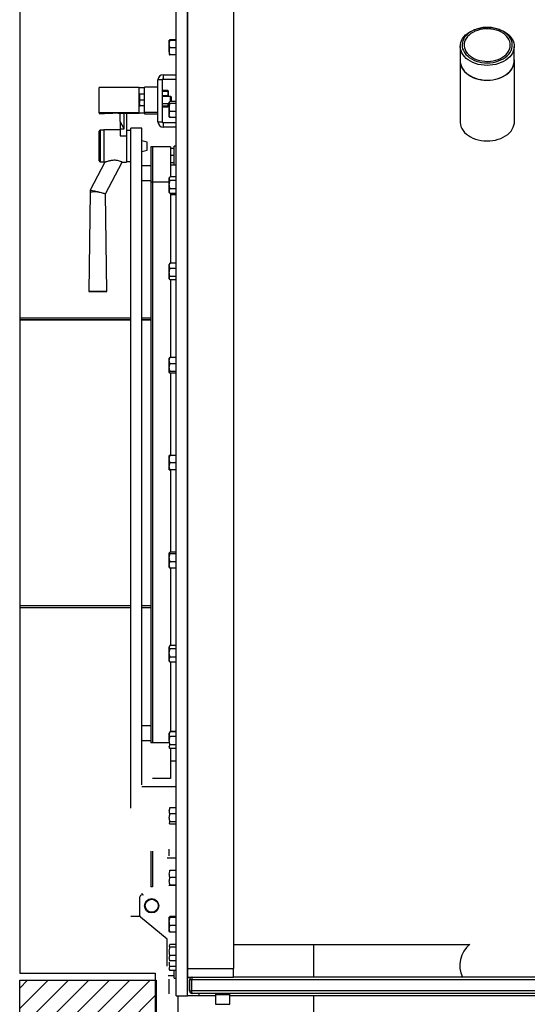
# Model space of a CAD drawing. Extents: x -118.2 to -44.5, y -40.2 to 1.8.
# Tile 24 of 56: x -82.5 to -81.9, y -22.8 to -21.7. Entities that reach past the tile are written whole.
import ezdxf

# ---------------------------------------------------------------- set-up
doc = ezdxf.new("R2010")
doc.units = 0
doc.header["$MEASUREMENT"] = 0
doc.layers.add('PAREDES', color=8, linetype='Continuous')

# ---------------------------------------------------------------- blocks, each defined once
blk = doc.blocks.new('LS- 19')
for p, q in [((-131.8676, 57.5935), (-131.8676, 58.7654)), ((-131.855, 57.5935), (-131.855, 58.7654)), ((-131.855, 58.7356), (-131.855, 57.6232)), ((-131.8045, 58.7356), (-131.8045, 57.6232)), ((-131.5275, 58.658), (-131.5276, 58.658)), ((-131.5239, 58.658), (-131.5241, 58.658)), ((-131.8751, 58.6396), (-131.8751, 58.644)), ((-131.8751, 58.6316), (-131.8751, 58.6396)), ((-131.8676, 58.6443), (-131.8743, 58.6443)), ((-131.8676, 58.6437), (-131.8743, 58.6437)), ((-131.8751, 58.6316), (-131.8751, 58.6281)), ((-131.8676, 58.6355), (-131.8743, 58.6355)), ((-131.5554, 58.6372), (-131.5554, 58.621)), ((-131.4962, 58.621), (-131.4962, 58.6372)), ((-131.8676, 58.6278), (-131.8743, 58.6278)), ((-131.5556, 58.621), (-131.5556, 58.5542)), ((-131.496, 58.5542), (-131.496, 58.621)), ((-131.8827, 58.6003), (-131.8875, 58.6003)), ((-131.8875, 58.5541), (-131.8875, 58.6003)), ((-131.8827, 58.5541), (-131.8827, 58.6003)), ((-131.8818, 58.606), (-131.8818, 58.6013)), ((-131.8818, 58.606), (-131.8676, 58.606)), ((-131.8818, 58.6013), (-131.8676, 58.6013)), ((-131.952, 58.5641), (-131.952, 58.5919)), ((-131.9083, 58.5919), (-131.952, 58.5919)), ((-131.9083, 58.5641), (-131.9083, 58.5919)), ((-131.9024, 58.5645), (-131.9024, 58.5923)), ((-131.8875, 58.5923), (-131.9024, 58.5923)), ((-131.8826, 58.5886), (-131.8827, 58.5883)), ((-131.8822, 58.5886), (-131.8822, 58.588)), ((-131.8769, 58.5886), (-131.8822, 58.5886)), ((-131.8822, 58.588), (-131.8769, 58.588)), ((-131.8769, 58.5886), (-131.8769, 58.588)), ((-131.8763, 58.5883), (-131.8765, 58.5886)), ((-131.8763, 58.5883), (-131.8763, 58.5821)), ((-131.9078, 58.5847), (-131.9078, 58.5814)), ((-131.9078, 58.5814), (-131.9078, 58.575)), ((-131.9072, 58.5782), (-131.9078, 58.5814)), ((-131.9072, 58.5717), (-131.9078, 58.575)), ((-131.9078, 58.5717), (-131.9078, 58.575)), ((-131.9024, 58.5847), (-131.9072, 58.5847)), ((-131.9024, 58.5782), (-131.9072, 58.5782)), ((-131.8736, 58.5822), (-131.8827, 58.5822)), ((-131.8827, 58.5742), (-131.8751, 58.5742)), ((-131.8769, 58.5827), (-131.8822, 58.5827)), ((-131.8822, 58.5827), (-131.8822, 58.5822)), ((-131.8769, 58.5827), (-131.8769, 58.5822)), ((-131.8763, 58.5742), (-131.8763, 58.571)), ((-131.8749, 58.576), (-131.8751, 58.5757)), ((-131.8751, 58.5754), (-131.8751, 58.5757)), ((-131.8751, 58.5698), (-131.8751, 58.5754)), ((-131.8676, 58.5766), (-131.8743, 58.5766)), ((-131.8676, 58.5742), (-131.8743, 58.5742)), ((-131.8726, 58.5812), (-131.8736, 58.5822)), ((-131.8736, 58.5766), (-131.8736, 58.5822)), ((-131.8726, 58.5766), (-131.8726, 58.5812)), ((-131.9083, 58.5641), (-131.952, 58.5641)), ((-131.952, 58.5641), (-131.952, 58.5633)), ((-131.952, 58.5633), (-131.9461, 58.5633)), ((-131.9461, 58.5633), (-131.9371, 58.5636)), ((-131.9371, 58.5636), (-131.9371, 58.5638)), ((-131.9312, 58.5639), (-131.9083, 58.5639)), ((-131.9292, 58.5545), (-131.9292, 58.5639)), ((-131.9247, 58.5466), (-131.9247, 58.5639)), ((-131.9222, 58.5639), (-131.9222, 58.539)), ((-131.9024, 58.5717), (-131.9072, 58.5717)), ((-131.9024, 58.5645), (-131.9024, 58.5641)), ((-131.8875, 58.5645), (-131.9024, 58.5645)), ((-131.9024, 58.5638), (-131.9024, 58.5631)), ((-131.8827, 58.571), (-131.8826, 58.5707)), ((-131.8822, 58.5713), (-131.8822, 58.5707)), ((-131.8769, 58.5713), (-131.8822, 58.5713)), ((-131.8822, 58.5707), (-131.8769, 58.5707)), ((-131.8769, 58.5713), (-131.8769, 58.5707)), ((-131.8765, 58.5707), (-131.8763, 58.571)), ((-131.8763, 58.5732), (-131.8751, 58.5732)), ((-131.8751, 58.5621), (-131.8751, 58.5698)), ((-131.8676, 58.5654), (-131.8743, 58.5654)), ((-131.9247, 58.5466), (-131.9292, 58.5545)), ((-131.9292, 58.5545), (-131.9292, 58.5466)), ((-131.9024, 58.5631), (-131.8875, 58.5631)), ((-131.8875, 58.5541), (-131.8827, 58.5541)), ((-131.8818, 58.5531), (-131.8818, 58.5484)), ((-131.8676, 58.5531), (-131.8818, 58.5531)), ((-131.8751, 58.5598), (-131.8751, 58.5621)), ((-131.8751, 58.5598), (-131.8749, 58.5595)), ((-131.8676, 58.5589), (-131.8743, 58.5589)), ((-131.952, 58.5435), (-131.952, 58.544)), ((-131.952, 58.5112), (-131.952, 58.5435)), ((-131.9471, 58.545), (-131.951, 58.545)), ((-131.951, 58.545), (-131.951, 58.5445)), ((-131.951, 58.5445), (-131.951, 58.5102)), ((-131.9292, 58.5455), (-131.9471, 58.5455)), ((-131.9471, 58.5455), (-131.9471, 58.5097)), ((-131.9292, 58.5466), (-131.9247, 58.5466)), ((-131.9292, 58.5466), (-131.9292, 58.539)), ((-131.9173, 58.5445), (-131.9222, 58.5445)), ((-131.9053, 58.5474), (-131.9173, 58.5474)), ((-131.9173, 57.7996), (-131.9173, 58.5474)), ((-131.9053, 57.8254), (-131.9053, 58.5474)), ((-131.8676, 58.5484), (-131.8818, 58.5484)), ((-131.9292, 58.539), (-131.9222, 58.539)), ((-131.9222, 58.539), (-131.9222, 58.5097)), ((-131.8994, 58.5319), (-131.9053, 58.5335)), ((-131.8994, 58.5232), (-131.8994, 58.5319)), ((-131.9053, 58.5216), (-131.8994, 58.5232)), ((-131.8934, 58.5268), (-131.8954, 58.5268)), ((-131.8954, 58.5268), (-131.8954, 58.4878)), ((-131.8934, 58.5268), (-131.8934, 58.4878)), ((-131.8736, 58.5268), (-131.8934, 58.5268)), ((-131.8736, 58.5268), (-131.8736, 58.4937)), ((-131.8696, 58.525), (-131.8736, 58.525)), ((-131.8676, 58.5275), (-131.8696, 58.5275)), ((-131.8696, 58.5071), (-131.8696, 58.5275)), ((-131.9458, 58.5097), (-131.962, 58.479)), ((-131.951, 58.5102), (-131.9471, 58.5102)), ((-131.9471, 58.5097), (-131.9457, 58.5097)), ((-131.945, 58.4749), (-131.9267, 58.5097)), ((-131.9267, 58.5097), (-131.9222, 58.5097)), ((-131.9222, 58.5107), (-131.9173, 58.5107)), ((-131.8696, 58.5171), (-131.8736, 58.5171)), ((-131.8954, 58.5057), (-131.9053, 58.5057)), ((-131.8696, 58.5091), (-131.8736, 58.5091)), ((-131.8736, 58.5071), (-131.8676, 58.5071)), ((-131.9053, 58.4898), (-131.8954, 58.4898)), ((-131.8934, 58.4878), (-131.8954, 58.4878)), ((-131.8954, 58.4878), (-131.8954, 57.8714)), ((-131.8934, 58.4878), (-131.8934, 57.8714)), ((-131.8934, 58.4878), (-131.8934, 57.8714)), ((-131.8751, 58.4878), (-131.8934, 58.4878)), ((-131.8745, 58.4934), (-131.8751, 58.4925)), ((-131.8751, 58.4917), (-131.8751, 58.4925)), ((-131.8751, 58.4851), (-131.8751, 58.4917)), ((-131.8676, 58.4937), (-131.8743, 58.4937)), ((-131.8676, 58.4896), (-131.8743, 58.4896)), ((-131.962, 58.4769), (-131.9635, 58.3677)), ((-131.962, 58.479), (-131.962, 58.4769)), ((-131.8751, 58.4779), (-131.8751, 58.4851)), ((-131.8751, 58.4766), (-131.8751, 58.4779)), ((-131.8676, 58.4805), (-131.8743, 58.4805)), ((-131.9435, 58.3677), (-131.945, 58.4749)), ((-131.8751, 58.4766), (-131.8745, 58.4757)), ((-131.8745, 58.4757), (-131.8743, 58.4754)), ((-131.8676, 58.4754), (-131.8743, 58.4754)), ((-131.8736, 58.4754), (-131.8736, 58.3987)), ((-131.8736, 58.4745), (-131.8676, 58.4745)), ((-131.8747, 58.3982), (-131.8751, 58.3975)), ((-131.8751, 58.3959), (-131.8751, 58.3975)), ((-131.8751, 58.3885), (-131.8751, 58.3959)), ((-131.8743, 58.3987), (-131.8746, 58.3982)), ((-131.8676, 58.3987), (-131.8743, 58.3987)), ((-131.8676, 58.3931), (-131.8743, 58.3931)), ((-131.8751, 58.3822), (-131.8751, 58.3885)), ((-131.8751, 58.3816), (-131.8751, 58.3822)), ((-131.8751, 58.3816), (-131.8747, 58.381)), ((-131.8676, 58.384), (-131.8743, 58.384)), ((-131.8676, 58.3805), (-131.8743, 58.3805)), ((-131.8736, 58.3805), (-131.8736, 58.2952)), ((-132.0381, 58.3388), (-131.9173, 58.3388)), ((-132.0381, 58.3368), (-131.9173, 58.3368)), ((-131.9173, 58.3363), (-132.0381, 58.3363)), ((-131.9053, 58.3388), (-131.8954, 58.3388)), ((-131.9053, 58.3368), (-131.8954, 58.3368)), ((-131.8954, 58.3363), (-131.9053, 58.3363)), ((-131.875, 58.2947), (-131.8751, 58.2945)), ((-131.8751, 58.2918), (-131.8751, 58.2945)), ((-131.8743, 58.2952), (-131.8749, 58.2947)), ((-131.8676, 58.2952), (-131.8743, 58.2952)), ((-131.8751, 58.284), (-131.8751, 58.2918)), ((-131.8751, 58.2788), (-131.8751, 58.284)), ((-131.8676, 58.2883), (-131.8743, 58.2883)), ((-131.8751, 58.2786), (-131.8751, 58.2788)), ((-131.8751, 58.2786), (-131.875, 58.2785)), ((-131.8676, 58.2797), (-131.8743, 58.2797)), ((-131.8676, 58.2779), (-131.8743, 58.2779)), ((-131.8736, 58.2779), (-131.8736, 58.1874)), ((-131.8751, 58.1834), (-131.8751, 58.1874)), ((-131.8676, 58.1874), (-131.8743, 58.1874)), ((-131.8751, 58.1754), (-131.8751, 58.1834)), ((-131.8751, 58.1715), (-131.8751, 58.1754)), ((-131.8676, 58.1794), (-131.8743, 58.1794)), ((-131.8676, 58.1715), (-131.8743, 58.1715)), ((-131.8736, 58.1715), (-131.8736, 58.081)), ((-131.875, 58.0804), (-131.8751, 58.0802)), ((-131.8751, 58.0801), (-131.8751, 58.0802)), ((-131.8751, 58.0748), (-131.8751, 58.0801)), ((-131.8676, 58.081), (-131.8743, 58.081)), ((-131.8676, 58.0792), (-131.8743, 58.0792)), ((-131.8751, 58.067), (-131.8751, 58.0748)), ((-131.8751, 58.0643), (-131.8751, 58.067)), ((-131.8676, 58.0705), (-131.8743, 58.0705)), ((-131.8751, 58.0643), (-131.875, 58.0642)), ((-131.8749, 58.0642), (-131.8743, 58.0636)), ((-131.8676, 58.0636), (-131.8743, 58.0636)), ((-131.8736, 58.0636), (-131.8736, 57.9783)), ((-132.0381, 58.0225), (-131.9173, 58.0225)), ((-131.9053, 58.0225), (-131.8954, 58.0225)), ((-131.9173, 58.022), (-132.0381, 58.022)), ((-131.9173, 58.02), (-132.0381, 58.02)), ((-131.8954, 58.022), (-131.9053, 58.022)), ((-131.8954, 58.02), (-131.9053, 58.02)), ((-131.8747, 57.9778), (-131.8751, 57.9772)), ((-131.8751, 57.9766), (-131.8751, 57.9772)), ((-131.8751, 57.9703), (-131.8751, 57.9766)), ((-131.8751, 57.9629), (-131.8751, 57.9703)), ((-131.8676, 57.9783), (-131.8743, 57.9783)), ((-131.8676, 57.9748), (-131.8743, 57.9748)), ((-131.8751, 57.9613), (-131.8751, 57.9629)), ((-131.8751, 57.9613), (-131.8747, 57.9606)), ((-131.8746, 57.9607), (-131.8743, 57.9601)), ((-131.8676, 57.9657), (-131.8743, 57.9657)), ((-131.8676, 57.9601), (-131.8743, 57.9601)), ((-131.8736, 57.9601), (-131.8736, 57.8834)), ((-131.8954, 57.89), (-131.9053, 57.89)), ((-131.8745, 57.8832), (-131.8751, 57.8822)), ((-131.8751, 57.8809), (-131.8751, 57.8822)), ((-131.8743, 57.8834), (-131.8745, 57.8831)), ((-131.8676, 57.8834), (-131.8743, 57.8834)), ((-131.8736, 57.8843), (-131.8676, 57.8843)), ((-131.9053, 57.8741), (-131.8954, 57.8741)), ((-131.8934, 57.8714), (-131.8954, 57.8714)), ((-131.8751, 57.8714), (-131.8934, 57.8714)), ((-131.8751, 57.8738), (-131.8751, 57.8809)), ((-131.8676, 57.8783), (-131.8743, 57.8783)), ((-131.8751, 57.8663), (-131.8745, 57.8654)), ((-131.8676, 57.8692), (-131.8743, 57.8692)), ((-131.8676, 57.8651), (-131.8743, 57.8651)), ((-131.8736, 57.8651), (-131.8736, 57.8324)), ((-131.8736, 57.8517), (-131.8676, 57.8517)), ((-131.8736, 57.8324), (-131.8934, 57.8324)), ((-131.9053, 57.8234), (-131.8676, 57.8234)), ((-131.8676, 57.7999), (-131.8743, 57.7999)), ((-131.8676, 57.7934), (-131.8743, 57.7934)), ((-131.8676, 57.7846), (-131.8743, 57.7846)), ((-131.8676, 57.7822), (-131.8743, 57.7822)), ((-131.8954, 57.7522), (-131.8954, 57.7132)), ((-131.8934, 57.7522), (-131.8934, 57.7132)), ((-131.8934, 57.7522), (-131.8934, 57.7132)), ((-131.8751, 57.748), (-131.8751, 57.7546)), ((-131.8775, 57.745), (-131.8676, 57.745)), ((-131.8751, 57.7472), (-131.8751, 57.748)), ((-131.8676, 57.731), (-131.8743, 57.731)), ((-131.8676, 57.7234), (-131.8743, 57.7234)), ((-131.8934, 57.7132), (-131.8954, 57.7132)), ((-131.8676, 57.7151), (-131.8743, 57.7151)), ((-131.8676, 57.7145), (-131.8743, 57.7145)), ((-131.9073, 57.6814), (-131.9073, 57.7023)), ((-131.9071, 57.6804), (-131.9173, 57.6804)), ((-131.8775, 57.6556), (-131.9066, 57.6798)), ((-131.8749, 57.6801), (-131.8751, 57.6798)), ((-131.8751, 57.6775), (-131.8751, 57.6798)), ((-131.8751, 57.6698), (-131.8751, 57.6775)), ((-131.8676, 57.6805), (-131.8743, 57.6805)), ((-131.8676, 57.6793), (-131.8743, 57.6793)), ((-131.8751, 57.6642), (-131.8751, 57.6698)), ((-131.8676, 57.6708), (-131.8743, 57.6708)), ((-131.8775, 57.6258), (-131.8775, 57.6556)), ((-131.8751, 57.6639), (-131.8751, 57.6642)), ((-131.8751, 57.6639), (-131.8749, 57.6636)), ((-131.8676, 57.6635), (-131.8743, 57.6635)), ((-131.8676, 57.6497), (-131.8743, 57.6497)), ((-131.8676, 57.6468), (-131.8743, 57.6468)), ((-131.8045, 57.6499), (-131.5449, 57.6499)), ((-131.7166, 57.6499), (-131.7166, 57.6138)), ((-131.8748, 57.6324), (-131.8743, 57.6318)), ((-131.8676, 57.6378), (-131.8743, 57.6378)), ((-131.8751, 57.6223), (-131.8743, 57.621)), ((-131.8676, 57.6318), (-131.8743, 57.6318)), ((-131.8676, 57.6256), (-131.8743, 57.6256)), ((-131.855, 57.6232), (-131.8045, 57.6232)), ((-131.855, 57.6232), (-131.855, 57.6138)), ((-131.8045, 57.6138), (-131.8045, 57.6232)), ((-131.8696, 57.6153), (-131.8763, 57.6153)), ((-131.8751, 57.608), (-131.8751, 57.6115)), ((-131.8676, 57.621), (-131.8743, 57.621)), ((-131.8696, 57.6128), (-131.8696, 57.621)), ((-131.8696, 57.6128), (-131.8676, 57.6128)), ((-131.855, 57.6138), (-131.8045, 57.6138)), ((-131.855, 57.6133), (-131.8537, 57.6133)), ((-131.8537, 57.6133), (-131.8537, 57.6138)), ((-131.8537, 57.6133), (-131.8537, 57.6133)), ((-131.8508, 57.6108), (-131.8528, 57.6108)), ((-131.8528, 57.5989), (-131.8528, 57.6108)), ((-131.8508, 57.5989), (-131.8508, 57.6108)), ((-131.131, 57.6108), (-131.8504, 57.6108)), ((-131.8504, 57.5989), (-131.8504, 57.6108)), ((-131.8498, 57.6138), (-131.8498, 57.6133)), ((-131.1769, 57.6138), (-131.8045, 57.6138)), ((-131.8751, 57.6001), (-131.8751, 57.608)), ((-131.8751, 57.5957), (-131.8751, 57.6001)), ((-131.8676, 57.5935), (-131.855, 57.5935)), ((-131.8656, 57.5935), (-131.8656, 57.4544)), ((-131.8424, 57.5935), (-131.855, 57.5935)), ((-131.8528, 57.5989), (-131.8508, 57.5989)), ((-131.131, 57.5989), (-131.8504, 57.5989)), ((-131.1316, 57.5959), (-131.8498, 57.5959)), ((-131.8424, 57.5935), (-131.8424, 57.5959)), ((-131.8244, 57.5935), (-131.8424, 57.5935)), ((-131.8244, 57.5949), (-131.8244, 57.584)), ((-131.8244, 57.5949), (-131.8085, 57.5949)), ((-131.8085, 57.584), (-131.8085, 57.5949)), ((-131.1729, 57.5935), (-131.8085, 57.5935)), ((-131.7166, 57.5935), (-131.7166, 57.4544)), ((-131.8244, 57.584), (-131.8085, 57.584))]:
    blk.add_line(p, q)
blk.add_lwpolyline([(-132.0394, 57.6183), (-131.8904, 57.6183), (-131.8904, 57.2856), (-130.9379, 57.2856), (-130.9379, 59.0732), (-131.8904, 59.0732), (-131.8904, 58.7405), (-132.0394, 58.7405), (-132.0394, 57.6183)])
at = {"flags": 128}
for points in [[(-131.5356, 58.6174), (-131.5386, 58.6183), (-131.5415, 58.6194), (-131.5441, 58.6208), (-131.5466, 58.6223), (-131.5488, 58.624), (-131.5507, 58.6259), (-131.5523, 58.6279), (-131.5536, 58.63), (-131.5545, 58.6322), (-131.5551, 58.6345), (-131.5554, 58.6368), (-131.5552, 58.6391), (-131.5548, 58.6413), (-131.5539, 58.6436), (-131.5528, 58.6457), (-131.5513, 58.6478), (-131.5495, 58.6497), (-131.5474, 58.6514), (-131.545, 58.653), (-131.5424, 58.6544), (-131.5396, 58.6556), (-131.5367, 58.6566), (-131.5336, 58.6573), (-131.5304, 58.6578), (-131.5276, 58.658)], [(-131.5349, 58.6202), (-131.5319, 58.6195), (-131.5288, 58.6192), (-131.5257, 58.6191), (-131.5225, 58.6192), (-131.5194, 58.6196), (-131.5164, 58.6202), (-131.5135, 58.6211), (-131.5107, 58.6222), (-131.5082, 58.6235), (-131.5059, 58.625), (-131.5038, 58.6267), (-131.5021, 58.6286), (-131.5006, 58.6305), (-131.4995, 58.6326), (-131.4987, 58.6348), (-131.4982, 58.637), (-131.4982, 58.6392), (-131.4984, 58.6414), (-131.4991, 58.6436), (-131.5001, 58.6457), (-131.5014, 58.6477), (-131.503, 58.6496), (-131.505, 58.6514), (-131.5072, 58.653), (-131.5096, 58.6544), (-131.5123, 58.6556), (-131.5151, 58.6566), (-131.5181, 58.6573), (-131.5212, 58.6578), (-131.5243, 58.658), (-131.5274, 58.658), (-131.5306, 58.6578), (-131.5336, 58.6573), (-131.5366, 58.6565), (-131.5394, 58.6555), (-131.5421, 58.6543), (-131.5445, 58.6529), (-131.5467, 58.6513), (-131.5486, 58.6495), (-131.5502, 58.6476), (-131.5515, 58.6456), (-131.5525, 58.6435), (-131.5531, 58.6413), (-131.5534, 58.639), (-131.5533, 58.6368), (-131.5528, 58.6346), (-131.552, 58.6325), (-131.5508, 58.6304), (-131.5494, 58.6284), (-131.5476, 58.6266), (-131.5455, 58.6249), (-131.5432, 58.6234), (-131.5406, 58.6221), (-131.5379, 58.621), (-131.5349, 58.6202)], [(-131.5342, 58.6217), (-131.5313, 58.6211), (-131.5283, 58.6208), (-131.5253, 58.6207), (-131.5223, 58.6208), (-131.5194, 58.6212), (-131.5165, 58.6219), (-131.5138, 58.6228), (-131.5113, 58.6239), (-131.5089, 58.6252), (-131.5068, 58.6267), (-131.5049, 58.6284), (-131.5034, 58.6302), (-131.5021, 58.6321), (-131.5012, 58.6341), (-131.5007, 58.6362), (-131.5004, 58.6383), (-131.5006, 58.6404), (-131.5011, 58.6425), (-131.5019, 58.6446), (-131.5031, 58.6465), (-131.5046, 58.6484), (-131.5064, 58.6501), (-131.5084, 58.6516), (-131.5107, 58.653), (-131.5132, 58.6541), (-131.5159, 58.6551), (-131.5188, 58.6558), (-131.5217, 58.6562), (-131.5247, 58.6564), (-131.5277, 58.6564), (-131.5307, 58.6561), (-131.5336, 58.6556), (-131.5364, 58.6548), (-131.539, 58.6538), (-131.5415, 58.6526), (-131.5437, 58.6512), (-131.5457, 58.6496), (-131.5474, 58.6479), (-131.5488, 58.646), (-131.5499, 58.644), (-131.5506, 58.642), (-131.551, 58.6399), (-131.5511, 58.6377), (-131.5507, 58.6356), (-131.5501, 58.6336), (-131.5491, 58.6316), (-131.5477, 58.6297), (-131.5461, 58.6279), (-131.5442, 58.6263), (-131.542, 58.6248), (-131.5396, 58.6236), (-131.5369, 58.6225), (-131.5342, 58.6217)], [(-131.5239, 58.658), (-131.5239, 58.658), (-131.5206, 58.6578), (-131.5175, 58.6572), (-131.5144, 58.6565), (-131.5115, 58.6555), (-131.5087, 58.6542), (-131.5061, 58.6528), (-131.5038, 58.6512), (-131.5018, 58.6494), (-131.5, 58.6475), (-131.4986, 58.6454), (-131.4974, 58.6432), (-131.4967, 58.641), (-131.4962, 58.6387), (-131.4962, 58.6364), (-131.4965, 58.6341), (-131.4971, 58.6319), (-131.4981, 58.6297), (-131.4995, 58.6276), (-131.5011, 58.6256), (-131.5031, 58.6237), (-131.5053, 58.622), (-131.5078, 58.6205), (-131.5105, 58.6193), (-131.5133, 58.6182), (-131.5164, 58.6173), (-131.5195, 58.6167), (-131.5227, 58.6164), (-131.526, 58.6162), (-131.5293, 58.6164), (-131.5325, 58.6168), (-131.5356, 58.6174), (-131.5356, 58.6174)], [(-131.5554, 58.6234), (-131.5555, 58.6224), (-131.5555, 58.6201), (-131.5552, 58.6179), (-131.5546, 58.6156), (-131.5536, 58.6135), (-131.5523, 58.6114), (-131.5507, 58.6094), (-131.5487, 58.6076), (-131.5465, 58.6059), (-131.5441, 58.6044), (-131.5415, 58.6031), (-131.5386, 58.602), (-131.5357, 58.6011)], [(-131.5554, 58.621), (-131.5554, 58.6206), (-131.5551, 58.6183), (-131.5545, 58.616), (-131.5536, 58.6138), (-131.5523, 58.6117), (-131.5507, 58.6097), (-131.5488, 58.6078), (-131.5466, 58.6061), (-131.5441, 58.6046), (-131.5415, 58.6033), (-131.5386, 58.6021), (-131.5356, 58.6013)], [(-131.5357, 58.6011), (-131.5326, 58.6005), (-131.5294, 58.6001), (-131.5262, 58.5999), (-131.523, 58.6), (-131.5198, 58.6004), (-131.5166, 58.601), (-131.5136, 58.6018), (-131.5108, 58.6028), (-131.5081, 58.6041), (-131.5056, 58.6055), (-131.5033, 58.6071), (-131.5013, 58.6089), (-131.4996, 58.6109), (-131.4982, 58.6129), (-131.4972, 58.6151), (-131.4964, 58.6173), (-131.496, 58.6196), (-131.496, 58.6218), (-131.4962, 58.6234)], [(-131.5356, 58.6013), (-131.5325, 58.6006), (-131.5293, 58.6002), (-131.526, 58.6001), (-131.5227, 58.6002), (-131.5195, 58.6005), (-131.5164, 58.6012), (-131.5133, 58.602), (-131.5105, 58.6031), (-131.5078, 58.6044), (-131.5053, 58.6059), (-131.5031, 58.6076), (-131.5011, 58.6094), (-131.4995, 58.6114), (-131.4981, 58.6135), (-131.4971, 58.6157), (-131.4965, 58.6179), (-131.4962, 58.6202), (-131.4962, 58.621)], [(-131.5556, 58.5542), (-131.5555, 58.5534), (-131.5552, 58.5511), (-131.5546, 58.5489), (-131.5536, 58.5467), (-131.5523, 58.5446), (-131.5507, 58.5426), (-131.5487, 58.5408), (-131.5465, 58.5391), (-131.5441, 58.5376), (-131.5415, 58.5363), (-131.5386, 58.5352), (-131.5357, 58.5344)], [(-131.5357, 58.5344), (-131.5326, 58.5337), (-131.5294, 58.5333), (-131.5262, 58.5332), (-131.523, 58.5333), (-131.5198, 58.5336), (-131.5166, 58.5342), (-131.5136, 58.535), (-131.5108, 58.536), (-131.5081, 58.5373), (-131.5056, 58.5387), (-131.5033, 58.5404), (-131.5013, 58.5422), (-131.4996, 58.5441), (-131.4982, 58.5461), (-131.4972, 58.5483), (-131.4964, 58.5505), (-131.496, 58.5528), (-131.496, 58.5542)], [(-131.9635, 58.3677), (-131.9633, 58.3677), (-131.9628, 58.3677), (-131.9619, 58.3678), (-131.9607, 58.3678), (-131.9593, 58.3678), (-131.9577, 58.3678), (-131.9559, 58.3678), (-131.954, 58.3678), (-131.9521, 58.3678), (-131.9503, 58.3678), (-131.9485, 58.3678), (-131.947, 58.3678), (-131.9457, 58.3678), (-131.9447, 58.3678), (-131.9439, 58.3677), (-131.9436, 58.3677), (-131.9436, 58.3677), (-131.9439, 58.3677), (-131.9447, 58.3676), (-131.9457, 58.3676), (-131.947, 58.3676), (-131.9485, 58.3676), (-131.9503, 58.3676), (-131.9521, 58.3676), (-131.954, 58.3676), (-131.9559, 58.3676), (-131.9577, 58.3676), (-131.9593, 58.3676), (-131.9607, 58.3676), (-131.9619, 58.3676), (-131.9628, 58.3676), (-131.9633, 58.3677), (-131.9635, 58.3677)]]:
    blk.add_lwpolyline(points, dxfattribs=at)
for radius in [0.00788, 0.00714]:
    blk.add_circle((-131.8944, 57.6923), radius)
for centre, radius, start, end in [((-131.8818, 58.6003), 0.00571, 90, 180), ((-131.8818, 58.6003), 0.000993, 90, 180), ((-131.9068, 58.7065), 0.1146, 269.2553, 272.2348), ((-131.9327, 58.4493), 0.1146, 89.2553, 92.2348), ((-131.9068, 58.6787), 0.1146, 269.2558, 272.2348), ((-131.9068, 58.4493), 0.1146, 87.7652, 90.7447), ((-131.8818, 58.5541), 0.00571, 180, 270), ((-131.8818, 58.5541), 0.000993, 180, 270), ((-131.951, 58.544), 0.000993, 90, 180), ((-131.951, 58.5112), 0.000993, 180, 270), ((-131.9558, 58.326), 0.1511, 89.1441, 92.346), ((-131.9053, 57.7023), 0.00199, 90, 180), ((-131.9034, 57.7062), 0.00199, 180, 270), ((-131.9053, 57.6814), 0.00199, 180, 230.1944), ((-131.5259, 57.6267), 0.03, 128.9235, 205.5141), ((-131.8234, 57.5949), 0.000993, 90, 180), ((-131.8095, 57.5949), 0.000993, 0, 90)]:
    blk.add_arc(centre, radius, start, end)
blk.add_ellipse((-131.9535, 58.4769), major_axis=(0.00844, -0.00209), ratio=0.012254, start_param=1.573832, end_param=3.138557)
for points, knots in [([(-131.8751, 58.644), (-131.8751, 58.644), (-131.875, 58.6441), (-131.8749, 58.6442), (-131.8745, 58.6442), (-131.8743, 58.6443)], [0, 0, 0, 0, 0.070079, 0.530771, 1, 1, 1, 1]), ([(-131.8743, 58.6437), (-131.8745, 58.6437), (-131.8749, 58.6438), (-131.875, 58.6439), (-131.8751, 58.644)], [0, 0, 0, 0, 0.495468, 1, 1, 1, 1]), ([(-131.8751, 58.6396), (-131.8751, 58.6397), (-131.875, 58.6404), (-131.8749, 58.6418), (-131.8745, 58.6431), (-131.8743, 58.6437)], [0, 0, 0, 0, 0.070092, 0.53078, 1, 1, 1, 1]), ([(-131.8743, 58.6355), (-131.8745, 58.6361), (-131.8749, 58.6375), (-131.875, 58.6389), (-131.8751, 58.6396)], [0, 0, 0, 0, 0.495456, 1, 1, 1, 1]), ([(-131.8751, 58.6316), (-131.875, 58.632), (-131.875, 58.6333), (-131.8746, 58.6345), (-131.8743, 58.6355)], [0, 0, 0, 0, 0.268633, 1, 1, 1, 1]), ([(-131.8743, 58.6278), (-131.8744, 58.6282), (-131.8749, 58.6294), (-131.875, 58.6307), (-131.8751, 58.6316)], [0, 0, 0, 0, 0.257543, 1, 1, 1, 1]), ([(-131.8751, 58.6281), (-131.8751, 58.6281), (-131.875, 58.6281), (-131.8749, 58.628), (-131.8745, 58.6279), (-131.8743, 58.6278)], [0, 0, 0, 0, 0.070082, 0.530784, 1, 1, 1, 1]), ([(-131.8822, 58.5827), (-131.8823, 58.5833), (-131.8826, 58.5844), (-131.8826, 58.5862), (-131.8823, 58.5874), (-131.8822, 58.588)], [0, 0, 0, 0, 0.31102, 0.629447, 1, 1, 1, 1]), ([(-131.8822, 58.5886), (-131.8822, 58.5886), (-131.8824, 58.5886), (-131.8824, 58.5886), (-131.8824, 58.5886)], [0, 0, 0, 0, 0.102239, 1, 1, 1, 1]), ([(-131.8766, 58.5886), (-131.8766, 58.5886), (-131.8766, 58.5886), (-131.8768, 58.5886), (-131.8769, 58.5886)], [0, 0, 0, 0, 0.897761, 1, 1, 1, 1]), ([(-131.8769, 58.588), (-131.8767, 58.5875), (-131.8765, 58.5864), (-131.8764, 58.5846), (-131.8767, 58.5834), (-131.8769, 58.5827)], [0, 0, 0, 0, 0.31102, 0.629433, 1, 1, 1, 1]), ([(-131.9078, 58.5814), (-131.9078, 58.5815), (-131.9078, 58.5826), (-131.9075, 58.5837), (-131.9072, 58.5847)], [0, 0, 0, 0, 0.070225, 1, 1, 1, 1]), ([(-131.9072, 58.5847), (-131.9075, 58.5847), (-131.9078, 58.5847), (-131.9078, 58.5847), (-131.9078, 58.5847)], [0, 0, 0, 0, 0.758159, 1, 1, 1, 1]), ([(-131.9078, 58.575), (-131.9078, 58.575), (-131.9078, 58.5761), (-131.9075, 58.5772), (-131.9072, 58.5782)], [0, 0, 0, 0, 0.07021, 1, 1, 1, 1]), ([(-131.8822, 58.5713), (-131.8823, 58.5718), (-131.8826, 58.5728), (-131.8825, 58.5738), (-131.8825, 58.5742)], [0, 0, 0, 0, 0.561378, 1, 1, 1, 1]), ([(-131.8765, 58.5742), (-131.8765, 58.5739), (-131.8764, 58.5729), (-131.8767, 58.5719), (-131.8769, 58.5713)], [0, 0, 0, 0, 0.331179, 1, 1, 1, 1]), ([(-131.8751, 58.5754), (-131.8751, 58.5755), (-131.875, 58.5757), (-131.8749, 58.5761), (-131.8745, 58.5764), (-131.8743, 58.5766)], [0, 0, 0, 0, 0.070105, 0.530793, 1, 1, 1, 1]), ([(-131.8743, 58.5742), (-131.8745, 58.5744), (-131.8749, 58.5748), (-131.875, 58.5752), (-131.8751, 58.5754)], [0, 0, 0, 0, 0.495469, 1, 1, 1, 1]), ([(-131.8751, 58.5698), (-131.8751, 58.5699), (-131.875, 58.5707), (-131.8749, 58.5722), (-131.8745, 58.5736), (-131.8743, 58.5742)], [0, 0, 0, 0, 0.070086, 0.530782, 1, 1, 1, 1]), ([(-131.9078, 58.5717), (-131.9078, 58.5717), (-131.9078, 58.5717), (-131.9075, 58.5717), (-131.9072, 58.5717)], [0, 0, 0, 0, 0.241841, 1, 1, 1, 1]), ([(-131.8824, 58.5707), (-131.8824, 58.5707), (-131.8824, 58.5707), (-131.8822, 58.5707), (-131.8822, 58.5707)], [0, 0, 0, 0, 0.897761, 1, 1, 1, 1]), ([(-131.8769, 58.5707), (-131.8768, 58.5707), (-131.8766, 58.5707), (-131.8766, 58.5707), (-131.8766, 58.5707)], [0, 0, 0, 0, 0.102239, 1, 1, 1, 1]), ([(-131.8743, 58.5654), (-131.8745, 58.5661), (-131.8749, 58.5676), (-131.875, 58.5691), (-131.8751, 58.5698)], [0, 0, 0, 0, 0.4954564, 1, 1, 1, 1]), ([(-131.8751, 58.5621), (-131.875, 58.5624), (-131.875, 58.5635), (-131.8746, 58.5646), (-131.8743, 58.5654)], [0, 0, 0, 0, 0.268634, 1, 1, 1, 1]), ([(-131.8743, 58.5589), (-131.8744, 58.5592), (-131.8749, 58.5602), (-131.875, 58.5613), (-131.8751, 58.5621)], [0, 0, 0, 0, 0.257546, 1, 1, 1, 1]), ([(-131.8749, 58.5595), (-131.8749, 58.5595), (-131.8748, 58.5593), (-131.8745, 58.5591), (-131.8743, 58.5589)], [0, 0, 0, 0, 0.131933, 1, 1, 1, 1]), ([(-131.9267, 58.5097), (-131.9267, 58.5097), (-131.9266, 58.5097), (-131.9272, 58.51), (-131.9286, 58.5107), (-131.9307, 58.5115), (-131.9333, 58.5119), (-131.9358, 58.512), (-131.9379, 58.5118), (-131.9397, 58.5115), (-131.9415, 58.5111), (-131.9432, 58.5106), (-131.9448, 58.5101), (-131.9456, 58.5098), (-131.9457, 58.5097), (-131.9458, 58.5097)], [0, 0, 0, 0, 0.024381, 0.123258, 0.222096, 0.319362, 0.41232, 0.505837, 0.571955, 0.639975, 0.707245, 0.776235, 0.874517, 0.951576, 1, 1, 1, 1]), ([(-131.8751, 58.4917), (-131.8751, 58.4917), (-131.875, 58.4921), (-131.8749, 58.4927), (-131.8746, 58.4932), (-131.8745, 58.4934)], [0, 0, 0, 0, 0.082208, 0.622587, 1, 1, 1, 1]), ([(-131.8743, 58.4896), (-131.8745, 58.49), (-131.8749, 58.4906), (-131.875, 58.4913), (-131.8751, 58.4917)], [0, 0, 0, 0, 0.495457, 1, 1, 1, 1]), ([(-131.8751, 58.4851), (-131.8751, 58.4852), (-131.875, 58.486), (-131.8749, 58.4875), (-131.8745, 58.4889), (-131.8743, 58.4896)], [0, 0, 0, 0, 0.070082, 0.530781, 1, 1, 1, 1]), ([(-131.9451, 58.4749), (-131.9451, 58.4749), (-131.9452, 58.475), (-131.9465, 58.4753), (-131.9484, 58.4758), (-131.9505, 58.4764), (-131.9521, 58.4767), (-131.9528, 58.4769), (-131.9532, 58.477), (-131.9534, 58.477), (-131.9535, 58.477)], [0, 0, 0, 0, 0.1777584, 0.3830135, 0.5913958, 0.8054047, 0.9125949, 0.9521478, 0.978491, 1, 1, 1, 1]), ([(-131.8743, 58.4805), (-131.8745, 58.4812), (-131.8749, 58.4827), (-131.875, 58.4843), (-131.8751, 58.4851)], [0, 0, 0, 0, 0.495456, 1, 1, 1, 1]), ([(-131.8751, 58.4779), (-131.875, 58.4782), (-131.875, 58.479), (-131.8746, 58.4799), (-131.8743, 58.4805)], [0, 0, 0, 0, 0.268628, 1, 1, 1, 1]), ([(-131.8743, 58.4754), (-131.8744, 58.4756), (-131.8749, 58.4764), (-131.875, 58.4773), (-131.8751, 58.4779)], [0, 0, 0, 0, 0.257538, 1, 1, 1, 1]), ([(-131.8751, 58.3959), (-131.8751, 58.396), (-131.875, 58.3965), (-131.8749, 58.3974), (-131.8745, 58.3983), (-131.8743, 58.3987)], [0, 0, 0, 0, 0.070087, 0.530782, 1, 1, 1, 1]), ([(-131.8743, 58.3931), (-131.8745, 58.3935), (-131.8749, 58.3945), (-131.875, 58.3954), (-131.8751, 58.3959)], [0, 0, 0, 0, 0.495457, 1, 1, 1, 1]), ([(-131.8751, 58.3885), (-131.8751, 58.3887), (-131.875, 58.3895), (-131.8749, 58.391), (-131.8745, 58.3924), (-131.8743, 58.3931)], [0, 0, 0, 0, 0.070083, 0.5307845, 1, 1, 1, 1]), ([(-131.8743, 58.384), (-131.8745, 58.3847), (-131.8749, 58.3862), (-131.875, 58.3878), (-131.8751, 58.3885)], [0, 0, 0, 0, 0.495455, 1, 1, 1, 1]), ([(-131.8751, 58.3822), (-131.875, 58.3824), (-131.875, 58.383), (-131.8746, 58.3836), (-131.8743, 58.384)], [0, 0, 0, 0, 0.268645, 1, 1, 1, 1]), ([(-131.8743, 58.3805), (-131.8744, 58.3806), (-131.8749, 58.3812), (-131.875, 58.3818), (-131.8751, 58.3822)], [0, 0, 0, 0, 0.257563, 1, 1, 1, 1]), ([(-131.8751, 58.2918), (-131.8751, 58.2919), (-131.875, 58.2925), (-131.8749, 58.2937), (-131.8745, 58.2947), (-131.8743, 58.2952)], [0, 0, 0, 0, 0.070095, 0.530778, 1, 1, 1, 1]), ([(-131.8743, 58.2883), (-131.8745, 58.2889), (-131.8749, 58.29), (-131.875, 58.2912), (-131.8751, 58.2918)], [0, 0, 0, 0, 0.495453, 1, 1, 1, 1]), ([(-131.8751, 58.284), (-131.8751, 58.2841), (-131.875, 58.2849), (-131.8749, 58.2864), (-131.8745, 58.2877), (-131.8743, 58.2883)], [0, 0, 0, 0, 0.07008, 0.530771, 1, 1, 1, 1]), ([(-131.8743, 58.2797), (-131.8745, 58.2804), (-131.8749, 58.2818), (-131.875, 58.2833), (-131.8751, 58.284)], [0, 0, 0, 0, 0.4954561, 1, 1, 1, 1]), ([(-131.8751, 58.2788), (-131.875, 58.2788), (-131.875, 58.2791), (-131.8746, 58.2794), (-131.8743, 58.2797)], [0, 0, 0, 0, 0.268644, 1, 1, 1, 1]), ([(-131.8743, 58.2779), (-131.8744, 58.2779), (-131.8749, 58.2782), (-131.875, 58.2785), (-131.8751, 58.2788)], [0, 0, 0, 0, 0.257557, 1, 1, 1, 1]), ([(-131.8751, 58.1834), (-131.8751, 58.1835), (-131.875, 58.1842), (-131.8749, 58.1855), (-131.8745, 58.1867), (-131.8743, 58.1874)], [0, 0, 0, 0, 0.070092, 0.53078, 1, 1, 1, 1]), ([(-131.8743, 58.1874), (-131.8746, 58.1874), (-131.875, 58.1874), (-131.875, 58.1874), (-131.8751, 58.1874)], [0, 0, 0, 0, 0.731368, 1, 1, 1, 1]), ([(-131.8743, 58.1794), (-131.8745, 58.1801), (-131.8749, 58.1814), (-131.875, 58.1827), (-131.8751, 58.1834)], [0, 0, 0, 0, 0.49547, 1, 1, 1, 1]), ([(-131.8751, 58.1754), (-131.8751, 58.1755), (-131.875, 58.1762), (-131.8749, 58.1776), (-131.8745, 58.1788), (-131.8743, 58.1794)], [0, 0, 0, 0, 0.070092, 0.53078, 1, 1, 1, 1]), ([(-131.8743, 58.1715), (-131.8745, 58.1721), (-131.8749, 58.1734), (-131.875, 58.1748), (-131.8751, 58.1754)], [0, 0, 0, 0, 0.4954647, 1, 1, 1, 1]), ([(-131.8751, 58.1715), (-131.875, 58.1715), (-131.875, 58.1715), (-131.8746, 58.1715), (-131.8743, 58.1715)], [0, 0, 0, 0, 0.268632, 1, 1, 1, 1]), ([(-131.8751, 58.0801), (-131.875, 58.0803), (-131.8749, 58.0806), (-131.8744, 58.0809), (-131.8743, 58.081)], [0, 0, 0, 0, 0.742443, 1, 1, 1, 1]), ([(-131.8743, 58.0792), (-131.8746, 58.0794), (-131.875, 58.0797), (-131.875, 58.08), (-131.8751, 58.0801)], [0, 0, 0, 0, 0.7313568, 1, 1, 1, 1]), ([(-131.8751, 58.0748), (-131.8751, 58.0749), (-131.875, 58.0757), (-131.8749, 58.0772), (-131.8745, 58.0785), (-131.8743, 58.0792)], [0, 0, 0, 0, 0.0700841, 0.5307873, 1, 1, 1, 1]), ([(-131.8743, 58.0705), (-131.8745, 58.0712), (-131.8749, 58.0726), (-131.875, 58.0741), (-131.8751, 58.0748)], [0, 0, 0, 0, 0.495458, 1, 1, 1, 1]), ([(-131.8751, 58.067), (-131.8751, 58.0671), (-131.875, 58.0677), (-131.8749, 58.0689), (-131.8745, 58.0699), (-131.8743, 58.0705)], [0, 0, 0, 0, 0.070095, 0.530778, 1, 1, 1, 1]), ([(-131.8743, 58.0636), (-131.8745, 58.0641), (-131.8749, 58.0653), (-131.875, 58.0664), (-131.8751, 58.067)], [0, 0, 0, 0, 0.495453, 1, 1, 1, 1]), ([(-131.8751, 57.9766), (-131.875, 57.977), (-131.8749, 57.9776), (-131.8744, 57.9782), (-131.8743, 57.9783)], [0, 0, 0, 0, 0.742441, 1, 1, 1, 1]), ([(-131.8743, 57.9748), (-131.8746, 57.9752), (-131.875, 57.9758), (-131.875, 57.9764), (-131.8751, 57.9766)], [0, 0, 0, 0, 0.731357, 1, 1, 1, 1]), ([(-131.8751, 57.9703), (-131.8751, 57.9704), (-131.875, 57.9712), (-131.8749, 57.9727), (-131.8745, 57.9741), (-131.8743, 57.9748)], [0, 0, 0, 0, 0.070087, 0.53078, 1, 1, 1, 1]), ([(-131.8743, 57.9657), (-131.8745, 57.9665), (-131.8749, 57.968), (-131.875, 57.9695), (-131.8751, 57.9703)], [0, 0, 0, 0, 0.495457, 1, 1, 1, 1]), ([(-131.8751, 57.9629), (-131.8751, 57.963), (-131.875, 57.9635), (-131.8749, 57.9644), (-131.8745, 57.9653), (-131.8743, 57.9657)], [0, 0, 0, 0, 0.070087, 0.530782, 1, 1, 1, 1]), ([(-131.8743, 57.9601), (-131.8745, 57.9606), (-131.8749, 57.9615), (-131.875, 57.9625), (-131.8751, 57.9629)], [0, 0, 0, 0, 0.495461, 1, 1, 1, 1]), ([(-131.8751, 57.8809), (-131.875, 57.8815), (-131.8749, 57.8824), (-131.8744, 57.8832), (-131.8743, 57.8834)], [0, 0, 0, 0, 0.74247, 1, 1, 1, 1]), ([(-131.8743, 57.8783), (-131.8746, 57.879), (-131.875, 57.8798), (-131.875, 57.8807), (-131.8751, 57.8809)], [0, 0, 0, 0, 0.7313693, 1, 1, 1, 1]), ([(-131.8751, 57.8738), (-131.8751, 57.8739), (-131.875, 57.8747), (-131.8749, 57.8762), (-131.8745, 57.8776), (-131.8743, 57.8783)], [0, 0, 0, 0, 0.070079, 0.530771, 1, 1, 1, 1]), ([(-131.8743, 57.8692), (-131.8745, 57.8699), (-131.8749, 57.8714), (-131.875, 57.873), (-131.8751, 57.8738)], [0, 0, 0, 0, 0.495467, 1, 1, 1, 1]), ([(-131.8751, 57.8672), (-131.8751, 57.8672), (-131.875, 57.8676), (-131.8749, 57.8683), (-131.8745, 57.8689), (-131.8743, 57.8692)], [0, 0, 0, 0, 0.0700907, 0.5307796, 1, 1, 1, 1]), ([(-131.8745, 57.8654), (-131.8746, 57.8657), (-131.875, 57.8662), (-131.875, 57.8668), (-131.8751, 57.8672)], [0, 0, 0, 0, 0.408271, 1, 1, 1, 1]), ([(-131.8751, 57.7967), (-131.875, 57.7975), (-131.8749, 57.7986), (-131.8744, 57.7996), (-131.8743, 57.7999)], [0, 0, 0, 0, 0.742458, 1, 1, 1, 1]), ([(-131.8743, 57.7934), (-131.8746, 57.7942), (-131.875, 57.7953), (-131.875, 57.7964), (-131.8751, 57.7967)], [0, 0, 0, 0, 0.731378, 1, 1, 1, 1]), ([(-131.8743, 57.7999), (-131.8746, 57.7997), (-131.8748, 57.7995), (-131.8749, 57.7993), (-131.8749, 57.7993)], [0, 0, 0, 0, 0.916219, 1, 1, 1, 1]), ([(-131.8751, 57.789), (-131.8751, 57.7891), (-131.875, 57.7899), (-131.8749, 57.7914), (-131.8745, 57.7928), (-131.8743, 57.7934)], [0, 0, 0, 0, 0.070105, 0.530795, 1, 1, 1, 1]), ([(-131.8743, 57.7846), (-131.8745, 57.7853), (-131.8749, 57.7867), (-131.875, 57.7882), (-131.8751, 57.789)], [0, 0, 0, 0, 0.495469, 1, 1, 1, 1]), ([(-131.8751, 57.7834), (-131.8751, 57.7834), (-131.875, 57.7836), (-131.8749, 57.784), (-131.8745, 57.7844), (-131.8743, 57.7846)], [0, 0, 0, 0, 0.07008, 0.53077, 1, 1, 1, 1]), ([(-131.8743, 57.7822), (-131.8745, 57.7824), (-131.8749, 57.7828), (-131.875, 57.7832), (-131.8751, 57.7834)], [0, 0, 0, 0, 0.495444, 1, 1, 1, 1]), ([(-131.8751, 57.7272), (-131.875, 57.7281), (-131.8749, 57.7294), (-131.8744, 57.7307), (-131.8743, 57.731)], [0, 0, 0, 0, 0.742454, 1, 1, 1, 1]), ([(-131.8743, 57.731), (-131.8745, 57.7309), (-131.8749, 57.7308), (-131.875, 57.7307), (-131.8751, 57.7307)], [0, 0, 0, 0, 0.495469, 1, 1, 1, 1]), ([(-131.8743, 57.7234), (-131.8746, 57.7243), (-131.875, 57.7255), (-131.875, 57.7268), (-131.8751, 57.7272)], [0, 0, 0, 0, 0.731364, 1, 1, 1, 1]), ([(-131.8751, 57.7192), (-131.8751, 57.7193), (-131.875, 57.7201), (-131.8749, 57.7215), (-131.8745, 57.7227), (-131.8743, 57.7234)], [0, 0, 0, 0, 0.07008, 0.530785, 1, 1, 1, 1]), ([(-131.8743, 57.7151), (-131.8745, 57.7158), (-131.8749, 57.7171), (-131.875, 57.7185), (-131.8751, 57.7192)], [0, 0, 0, 0, 0.495459, 1, 1, 1, 1]), ([(-131.8751, 57.7148), (-131.8751, 57.7148), (-131.875, 57.7149), (-131.8749, 57.715), (-131.8745, 57.7151), (-131.8743, 57.7151)], [0, 0, 0, 0, 0.070083, 0.530784, 1, 1, 1, 1]), ([(-131.8743, 57.7145), (-131.8745, 57.7146), (-131.8749, 57.7147), (-131.875, 57.7148), (-131.8751, 57.7148)], [0, 0, 0, 0, 0.495456, 1, 1, 1, 1]), ([(-131.8751, 57.6799), (-131.8751, 57.6799), (-131.875, 57.68), (-131.8749, 57.6802), (-131.8745, 57.6804), (-131.8743, 57.6805)], [0, 0, 0, 0, 0.070099, 0.530785, 1, 1, 1, 1]), ([(-131.8743, 57.6793), (-131.8745, 57.6794), (-131.8749, 57.6796), (-131.875, 57.6798), (-131.8751, 57.6799)], [0, 0, 0, 0, 0.495466, 1, 1, 1, 1]), ([(-131.8751, 57.675), (-131.875, 57.6761), (-131.8749, 57.6775), (-131.8744, 57.6789), (-131.8743, 57.6793)], [0, 0, 0, 0, 0.742438, 1, 1, 1, 1]), ([(-131.8743, 57.6708), (-131.8746, 57.6718), (-131.875, 57.6732), (-131.875, 57.6747), (-131.8751, 57.675)], [0, 0, 0, 0, 0.731355, 1, 1, 1, 1]), ([(-131.8751, 57.6672), (-131.8751, 57.6673), (-131.875, 57.6679), (-131.8749, 57.6691), (-131.8745, 57.6702), (-131.8743, 57.6708)], [0, 0, 0, 0, 0.070087, 0.530778, 1, 1, 1, 1]), ([(-131.8743, 57.6635), (-131.8745, 57.6641), (-131.8749, 57.6653), (-131.875, 57.6665), (-131.8751, 57.6672)], [0, 0, 0, 0, 0.495461, 1, 1, 1, 1]), ([(-131.8751, 57.6641), (-131.8751, 57.6641), (-131.875, 57.664), (-131.8749, 57.6638), (-131.8745, 57.6636), (-131.8743, 57.6635)], [0, 0, 0, 0, 0.070072, 0.530773, 1, 1, 1, 1]), ([(-131.8751, 57.6483), (-131.8751, 57.6483), (-131.875, 57.6486), (-131.8749, 57.6491), (-131.8745, 57.6495), (-131.8743, 57.6497)], [0, 0, 0, 0, 0.0700841, 0.5307873, 1, 1, 1, 1]), ([(-131.8743, 57.6468), (-131.8745, 57.647), (-131.8749, 57.6475), (-131.875, 57.648), (-131.8751, 57.6483)], [0, 0, 0, 0, 0.495458, 1, 1, 1, 1]), ([(-131.8751, 57.6423), (-131.875, 57.6434), (-131.8749, 57.645), (-131.8744, 57.6464), (-131.8743, 57.6468)], [0, 0, 0, 0, 0.742468, 1, 1, 1, 1]), ([(-131.8743, 57.6378), (-131.8746, 57.6389), (-131.875, 57.6404), (-131.875, 57.6419), (-131.8751, 57.6423)], [0, 0, 0, 0, 0.731375, 1, 1, 1, 1]), ([(-131.8751, 57.6348), (-131.8751, 57.6348), (-131.875, 57.6354), (-131.8749, 57.6364), (-131.8745, 57.6373), (-131.8743, 57.6378)], [0, 0, 0, 0, 0.070103, 0.530782, 1, 1, 1, 1]), ([(-131.8743, 57.6318), (-131.8745, 57.6322), (-131.8749, 57.6332), (-131.875, 57.6343), (-131.8751, 57.6348)], [0, 0, 0, 0, 0.495462, 1, 1, 1, 1]), ([(-131.8743, 57.6256), (-131.8746, 57.6267), (-131.875, 57.6282), (-131.875, 57.6298), (-131.8751, 57.6302)], [0, 0, 0, 0, 0.731368, 1, 1, 1, 1]), ([(-131.8751, 57.6233), (-131.8751, 57.6234), (-131.875, 57.6238), (-131.8749, 57.6246), (-131.8745, 57.6253), (-131.8743, 57.6256)], [0, 0, 0, 0, 0.070092, 0.530775, 1, 1, 1, 1]), ([(-131.8743, 57.621), (-131.8745, 57.6214), (-131.8749, 57.6221), (-131.875, 57.6229), (-131.8751, 57.6233)], [0, 0, 0, 0, 0.495459, 1, 1, 1, 1]), ([(-131.8498, 57.6138), (-131.8501, 57.6138), (-131.8508, 57.6137), (-131.8517, 57.6132), (-131.8524, 57.6124), (-131.8527, 57.6115), (-131.8527, 57.611), (-131.8528, 57.6108)], [0, 0, 0, 0, 0.213101, 0.432585, 0.652076, 0.871551, 1, 1, 1, 1]), ([(-131.8502, 57.6117), (-131.8503, 57.6116), (-131.8505, 57.6115), (-131.8507, 57.6112), (-131.8508, 57.6109), (-131.8508, 57.6108)], [0, 0, 0, 0, 0.3250402, 0.690479, 1, 1, 1, 1]), ([(-131.8504, 57.6108), (-131.8503, 57.6111), (-131.8502, 57.6118), (-131.85, 57.6127), (-131.8498, 57.6134), (-131.8496, 57.6137), (-131.8495, 57.6138), (-131.8494, 57.6138)], [0, 0, 0, 0, 0.213126, 0.432595, 0.65208, 0.871579, 1, 1, 1, 1]), ([(-131.8528, 57.5989), (-131.8527, 57.5986), (-131.8527, 57.5979), (-131.8521, 57.597), (-131.8514, 57.5963), (-131.8505, 57.596), (-131.85, 57.5959), (-131.8498, 57.5959)], [0, 0, 0, 0, 0.21601, 0.432708, 0.64943, 0.866139, 1, 1, 1, 1]), ([(-131.8508, 57.5989), (-131.8508, 57.5988), (-131.8507, 57.5985), (-131.8506, 57.5982), (-131.8504, 57.5981), (-131.8503, 57.5981)], [0, 0, 0, 0, 0.363496, 0.726902, 1, 1, 1, 1]), ([(-131.8498, 57.5959), (-131.8498, 57.5959), (-131.8499, 57.596), (-131.8501, 57.5965), (-131.8502, 57.5973), (-131.8503, 57.5981), (-131.8504, 57.5987), (-131.8504, 57.5989)], [0, 0, 0, 0, 0.21601, 0.432703, 0.649428, 0.86615, 1, 1, 1, 1])]:
    blk.add_open_spline(points, degree=3, knots=knots)

msp = doc.modelspace()

# ---------------------------------------------------------------- hatches: boundary and pattern name
at = {"layer": 'PAREDES', "lineweight": -3}
h = msp.add_hatch(dxfattribs=at)
h.set_pattern_fill('LINE', color=256, scale=0.005, angle=45)
h.set_pattern_definition([(45, (15.977682, -75.51572), (-0.0112253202, 0.0112253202), [])])
h.paths.add_polyline_path([(-82.3347, -22.7419), (-82.4847, -22.7419), (-82.4847, -22.9769), (-82.3347, -22.9769)])

# ---------------------------------------------------------------- linework, layer by layer
msp.add_lwpolyline([(-82.4847, -22.7419), (-82.3347, -22.7419), (-82.3347, -22.9769), (-82.4847, -22.9769)], close=True, dxfattribs=at)

# ---------------------------------------------------------------- block references
msp.add_blockref('LS- 19', (49.5547, -80.3525), dxfattribs=at)

doc.saveas('drawing.dxf')
